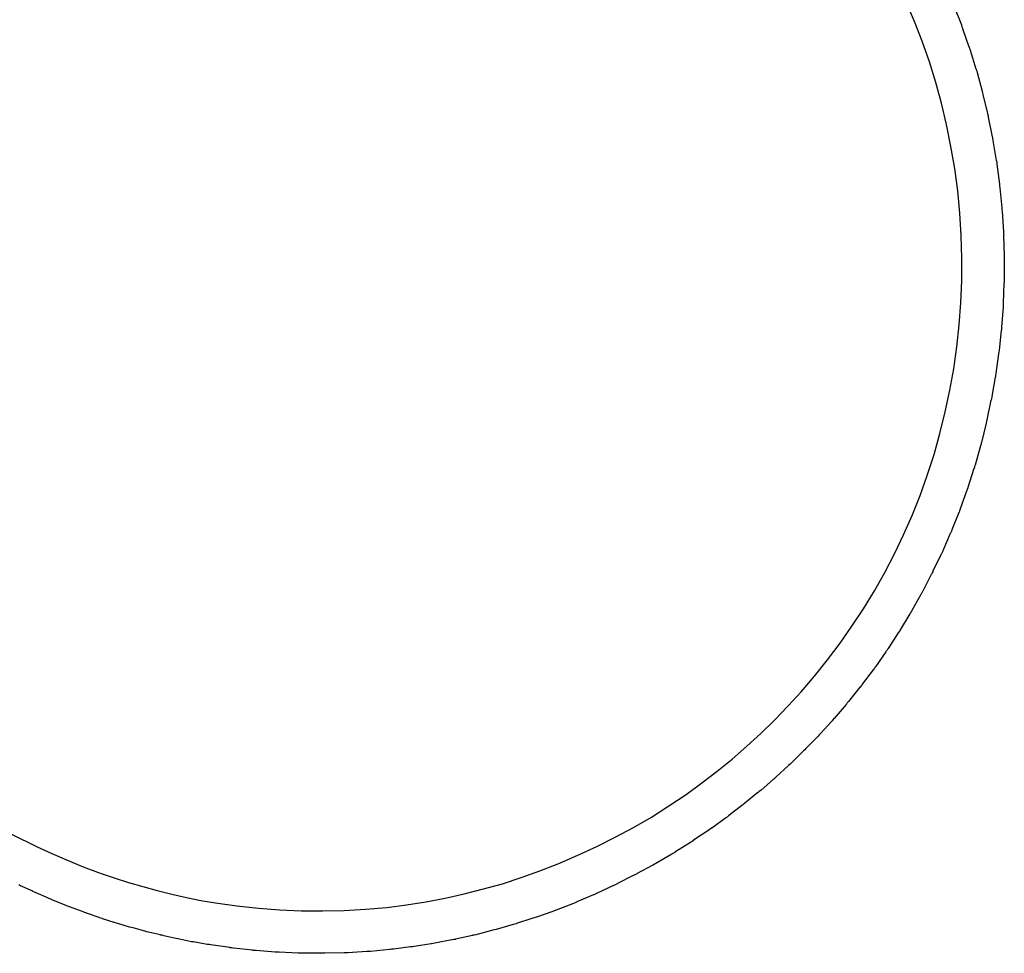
# Model space of a CAD drawing. Extents: x 81 to 161, y -172 to -32.
# Tile 55 of 94: x 151.91 to 156.57, y -130.97 to -126.56. Entities that reach past the tile are written whole.
import ezdxf

# ---------------------------------------------------------------- set-up
doc = ezdxf.new("R2010")
doc.units = 0
doc.header["$MEASUREMENT"] = 0
doc.layers.add('BLACK', color=7, linetype='CONTINUOUS')

msp = doc.modelspace()

# ---------------------------------------------------------------- linework, layer by layer
at = {"layer": 'BLACK', "linetype": 'CONTINUOUS'}
for p, q in [((156.142, -126.572), (156.103, -126.48)), ((156.331, -126.505), (156.363, -126.588)), ((156.178, -126.665), (156.142, -126.572)), ((156.363, -126.588), (156.364, -126.589)), ((156.364, -126.589), (156.366, -126.596)), ((156.366, -126.596), (156.369, -126.603)), ((156.369, -126.603), (156.369, -126.604)), ((156.369, -126.604), (156.399, -126.691)), ((156.212, -126.762), (156.178, -126.665)), ((156.399, -126.691), (156.4, -126.692)), ((156.4, -126.692), (156.402, -126.699)), ((156.402, -126.699), (156.404, -126.706)), ((156.404, -126.706), (156.405, -126.707)), ((156.405, -126.707), (156.432, -126.795)), ((156.243, -126.859), (156.212, -126.762)), ((156.432, -126.795), (156.433, -126.796)), ((156.433, -126.796), (156.435, -126.803)), ((156.435, -126.803), (156.437, -126.81)), ((156.437, -126.81), (156.437, -126.812)), ((156.437, -126.812), (156.461, -126.9)), ((156.27, -126.958), (156.243, -126.859)), ((156.461, -126.9), (156.462, -126.902)), ((156.462, -126.902), (156.463, -126.908)), ((156.463, -126.908), (156.465, -126.915)), ((156.465, -126.915), (156.465, -126.917)), ((156.465, -126.917), (156.487, -127.006)), ((156.293, -127.058), (156.27, -126.958)), ((156.487, -127.006), (156.487, -127.008)), ((156.487, -127.008), (156.489, -127.015)), ((156.489, -127.015), (156.49, -127.021)), ((156.49, -127.021), (156.49, -127.023)), ((156.49, -127.023), (156.509, -127.117)), ((156.314, -127.162), (156.293, -127.058)), ((156.509, -127.117), (156.51, -127.118)), ((156.51, -127.118), (156.511, -127.125)), ((156.511, -127.125), (156.512, -127.132)), ((156.332, -127.266), (156.314, -127.162)), ((156.512, -127.132), (156.512, -127.134)), ((156.512, -127.134), (156.528, -127.228)), ((156.528, -127.228), (156.529, -127.23)), ((156.529, -127.23), (156.53, -127.237)), ((156.53, -127.237), (156.531, -127.244)), ((156.531, -127.244), (156.531, -127.245)), ((156.531, -127.245), (156.543, -127.34)), ((156.346, -127.371), (156.332, -127.266)), ((156.543, -127.34), (156.544, -127.342)), ((156.544, -127.342), (156.544, -127.349)), ((156.544, -127.349), (156.545, -127.356)), ((156.545, -127.356), (156.545, -127.357)), ((156.545, -127.357), (156.554, -127.452)), ((156.356, -127.477), (156.346, -127.371)), ((156.362, -127.583), (156.356, -127.477)), ((156.554, -127.452), (156.555, -127.454)), ((156.555, -127.454), (156.555, -127.461)), ((156.555, -127.461), (156.556, -127.468)), ((156.556, -127.468), (156.556, -127.47)), ((156.556, -127.47), (156.562, -127.565)), ((156.365, -127.689), (156.362, -127.583)), ((156.562, -127.565), (156.562, -127.567)), ((156.562, -127.567), (156.562, -127.574)), ((156.562, -127.574), (156.563, -127.581)), ((156.563, -127.581), (156.562, -127.582)), ((156.562, -127.582), (156.565, -127.678)), ((156.565, -127.678), (156.565, -127.679)), ((156.565, -127.679), (156.565, -127.686)), ((156.365, -127.795), (156.365, -127.689)), ((156.565, -127.686), (156.566, -127.693)), ((156.566, -127.693), (156.565, -127.695)), ((156.565, -127.695), (156.565, -127.791)), ((156.36, -127.901), (156.365, -127.795)), ((156.564, -127.808), (156.561, -127.903)), ((156.565, -127.806), (156.564, -127.808)), ((156.565, -127.791), (156.565, -127.792)), ((156.565, -127.792), (156.565, -127.799)), ((156.565, -127.799), (156.565, -127.806)), ((156.353, -128.005), (156.36, -127.901)), ((156.561, -127.905), (156.56, -127.912)), ((156.56, -127.912), (156.56, -127.919)), ((156.561, -127.903), (156.561, -127.905)), ((156.56, -127.921), (156.553, -128.014)), ((156.56, -127.919), (156.56, -127.921)), ((156.342, -128.108), (156.353, -128.005)), ((156.551, -128.032), (156.541, -128.125)), ((156.552, -128.03), (156.551, -128.032)), ((156.553, -128.016), (156.552, -128.023)), ((156.552, -128.023), (156.552, -128.03)), ((156.553, -128.014), (156.553, -128.016)), ((156.327, -128.212), (156.342, -128.108)), ((156.539, -128.142), (156.526, -128.235)), ((156.54, -128.133), (156.539, -128.14)), ((156.539, -128.14), (156.539, -128.142)), ((156.541, -128.126), (156.54, -128.133)), ((156.541, -128.125), (156.541, -128.126)), ((156.309, -128.314), (156.327, -128.212)), ((156.526, -128.236), (156.525, -128.243)), ((156.526, -128.235), (156.526, -128.236)), ((156.523, -128.252), (156.507, -128.344)), ((156.524, -128.25), (156.523, -128.252)), ((156.525, -128.243), (156.524, -128.25)), ((156.287, -128.416), (156.309, -128.314)), ((156.503, -128.361), (156.484, -128.453)), ((156.504, -128.36), (156.503, -128.361)), ((156.505, -128.353), (156.504, -128.36)), ((156.507, -128.346), (156.505, -128.353)), ((156.507, -128.344), (156.507, -128.346)), ((156.262, -128.518), (156.287, -128.416)), ((156.48, -128.47), (156.458, -128.561)), ((156.481, -128.468), (156.48, -128.47)), ((156.482, -128.461), (156.481, -128.468)), ((156.484, -128.454), (156.482, -128.461)), ((156.484, -128.453), (156.484, -128.454)), ((156.234, -128.618), (156.262, -128.518)), ((156.457, -128.562), (156.456, -128.569)), ((156.458, -128.561), (156.457, -128.562)), ((156.453, -128.577), (156.428, -128.668)), ((156.454, -128.576), (156.453, -128.577)), ((156.456, -128.569), (156.454, -128.576)), ((156.202, -128.717), (156.234, -128.618)), ((156.422, -128.684), (156.394, -128.773)), ((156.423, -128.683), (156.422, -128.684)), ((156.425, -128.676), (156.423, -128.683)), ((156.427, -128.669), (156.425, -128.676)), ((156.428, -128.668), (156.427, -128.669)), ((156.168, -128.811), (156.202, -128.717)), ((156.388, -128.79), (156.358, -128.874)), ((156.389, -128.788), (156.388, -128.79)), ((156.391, -128.782), (156.389, -128.788)), ((156.393, -128.775), (156.391, -128.782)), ((156.394, -128.773), (156.393, -128.775)), ((156.13, -128.905), (156.168, -128.811)), ((156.351, -128.891), (156.318, -128.974)), ((156.352, -128.889), (156.351, -128.891)), ((156.355, -128.883), (156.352, -128.889)), ((156.357, -128.876), (156.355, -128.883)), ((156.358, -128.874), (156.357, -128.876)), ((156.09, -128.997), (156.13, -128.905)), ((156.315, -128.982), (156.312, -128.989)), ((156.318, -128.976), (156.315, -128.982)), ((156.318, -128.974), (156.318, -128.976)), ((156.047, -129.087), (156.09, -128.997)), ((156.311, -128.99), (156.275, -129.072)), ((156.312, -128.989), (156.311, -128.99)), ((156.275, -129.074), (156.272, -129.08)), ((156.275, -129.072), (156.275, -129.074)), ((156.001, -129.175), (156.047, -129.087)), ((156.268, -129.088), (156.229, -129.169)), ((156.269, -129.087), (156.268, -129.088)), ((156.272, -129.08), (156.269, -129.087)), ((156.229, -129.171), (156.225, -129.177)), ((156.229, -129.169), (156.229, -129.171)), ((155.952, -129.262), (156.001, -129.175)), ((156.221, -129.185), (156.181, -129.263)), ((156.222, -129.183), (156.221, -129.185)), ((156.225, -129.177), (156.222, -129.183)), ((155.901, -129.346), (155.952, -129.262)), ((156.18, -129.264), (156.177, -129.271)), ((156.181, -129.263), (156.18, -129.264)), ((156.172, -129.278), (156.129, -129.355)), ((156.173, -129.277), (156.172, -129.278)), ((156.177, -129.271), (156.173, -129.277)), ((155.846, -129.429), (155.901, -129.346)), ((156.128, -129.357), (156.125, -129.363)), ((156.129, -129.355), (156.128, -129.357)), ((156.12, -129.37), (156.074, -129.446)), ((156.121, -129.369), (156.12, -129.37)), ((156.125, -129.363), (156.121, -129.369)), ((155.79, -129.509), (155.846, -129.429)), ((156.074, -129.447), (156.07, -129.453)), ((156.074, -129.446), (156.074, -129.447)), ((156.065, -129.46), (156.017, -129.534)), ((156.066, -129.459), (156.065, -129.46)), ((156.07, -129.453), (156.066, -129.459)), ((155.731, -129.588), (155.79, -129.509)), ((156.012, -129.542), (156.008, -129.547)), ((156.016, -129.536), (156.012, -129.542)), ((156.017, -129.534), (156.016, -129.536)), ((155.67, -129.664), (155.731, -129.588)), ((156.007, -129.549), (155.957, -129.62)), ((156.008, -129.547), (156.007, -129.549)), ((155.947, -129.634), (155.895, -129.703)), ((155.948, -129.633), (155.947, -129.634)), ((155.952, -129.627), (155.948, -129.633)), ((155.956, -129.621), (155.952, -129.627)), ((155.957, -129.62), (155.956, -129.621)), ((155.607, -129.738), (155.67, -129.664)), ((155.884, -129.717), (155.83, -129.785)), ((155.885, -129.716), (155.884, -129.717)), ((155.889, -129.71), (155.885, -129.716)), ((155.894, -129.705), (155.889, -129.71)), ((155.895, -129.703), (155.894, -129.705)), ((155.545, -129.805), (155.607, -129.738)), ((155.482, -129.871), (155.545, -129.805)), ((155.819, -129.798), (155.762, -129.864)), ((155.82, -129.797), (155.819, -129.798)), ((155.824, -129.791), (155.82, -129.797)), ((155.829, -129.786), (155.824, -129.791)), ((155.83, -129.785), (155.829, -129.786)), ((155.761, -129.865), (155.756, -129.871)), ((155.762, -129.864), (155.761, -129.865)), ((155.416, -129.935), (155.482, -129.871)), ((155.751, -129.877), (155.697, -129.936)), ((155.752, -129.876), (155.751, -129.877)), ((155.756, -129.871), (155.752, -129.876)), ((155.349, -129.996), (155.416, -129.935)), ((155.685, -129.949), (155.629, -130.006)), ((155.686, -129.948), (155.685, -129.949)), ((155.691, -129.942), (155.686, -129.948)), ((155.696, -129.937), (155.691, -129.942)), ((155.697, -129.936), (155.696, -129.937)), ((155.28, -130.056), (155.349, -129.996)), ((155.628, -130.007), (155.623, -130.012)), ((155.629, -130.006), (155.628, -130.007)), ((155.617, -130.018), (155.56, -130.074)), ((155.618, -130.018), (155.617, -130.018)), ((155.623, -130.012), (155.618, -130.018)), ((155.209, -130.114), (155.28, -130.056)), ((155.547, -130.086), (155.488, -130.14)), ((155.548, -130.085), (155.547, -130.086)), ((155.554, -130.08), (155.548, -130.085)), ((155.559, -130.075), (155.554, -130.08)), ((155.56, -130.074), (155.559, -130.075)), ((155.137, -130.169), (155.209, -130.114)), ((155.482, -130.146), (155.477, -130.151)), ((155.488, -130.141), (155.482, -130.146)), ((155.488, -130.14), (155.488, -130.141)), ((155.063, -130.223), (155.137, -130.169)), ((155.475, -130.152), (155.415, -130.204)), ((155.477, -130.151), (155.475, -130.152)), ((154.981, -130.277), (155.063, -130.223)), ((155.402, -130.215), (155.34, -130.265)), ((155.403, -130.214), (155.402, -130.215)), ((155.408, -130.209), (155.403, -130.214)), ((155.414, -130.205), (155.408, -130.209)), ((155.415, -130.204), (155.414, -130.205)), ((154.899, -130.33), (154.981, -130.277)), ((155.326, -130.276), (155.263, -130.325)), ((155.327, -130.275), (155.326, -130.276)), ((155.333, -130.271), (155.327, -130.275)), ((155.339, -130.266), (155.333, -130.271)), ((155.34, -130.265), (155.339, -130.266)), ((154.814, -130.379), (154.899, -130.33)), ((155.249, -130.335), (155.184, -130.382)), ((155.25, -130.334), (155.249, -130.335)), ((155.256, -130.33), (155.25, -130.334)), ((155.262, -130.326), (155.256, -130.33)), ((155.263, -130.325), (155.262, -130.326)), ((154.728, -130.426), (154.814, -130.379)), ((151.872, -130.41), (151.997, -130.471)), ((154.641, -130.47), (154.728, -130.426)), ((155.17, -130.392), (155.098, -130.44)), ((155.171, -130.391), (155.17, -130.392)), ((155.177, -130.387), (155.171, -130.391)), ((155.183, -130.383), (155.177, -130.387)), ((155.184, -130.382), (155.183, -130.383)), ((151.997, -130.471), (152.066, -130.503)), ((154.552, -130.511), (154.641, -130.47)), ((155.083, -130.45), (155.01, -130.496)), ((155.085, -130.449), (155.083, -130.45)), ((155.091, -130.445), (155.085, -130.449)), ((155.097, -130.441), (155.091, -130.445)), ((155.098, -130.44), (155.097, -130.441)), ((152.066, -130.503), (152.135, -130.533)), ((154.462, -130.55), (154.552, -130.511)), ((154.995, -130.505), (154.92, -130.549)), ((154.997, -130.504), (154.995, -130.505)), ((155.003, -130.501), (154.997, -130.504)), ((155.009, -130.497), (155.003, -130.501)), ((155.01, -130.496), (155.009, -130.497)), ((152.135, -130.533), (152.214, -130.565)), ((152.214, -130.565), (152.294, -130.595)), ((154.371, -130.585), (154.462, -130.55)), ((154.905, -130.557), (154.829, -130.599)), ((154.907, -130.557), (154.905, -130.557)), ((154.913, -130.553), (154.907, -130.557)), ((154.919, -130.55), (154.913, -130.553)), ((154.92, -130.549), (154.919, -130.55)), ((152.294, -130.595), (152.361, -130.618)), ((154.283, -130.616), (154.371, -130.585)), ((154.813, -130.607), (154.736, -130.646)), ((154.815, -130.607), (154.813, -130.607)), ((154.821, -130.603), (154.815, -130.607)), ((154.828, -130.6), (154.821, -130.603)), ((154.829, -130.599), (154.828, -130.6)), ((151.918, -130.655), (151.911, -130.651)), ((151.919, -130.655), (151.918, -130.655)), ((151.976, -130.681), (151.919, -130.655)), ((152.361, -130.618), (152.428, -130.64)), ((152.428, -130.64), (152.496, -130.659)), ((152.496, -130.659), (152.564, -130.678)), ((154.106, -130.67), (154.195, -130.645)), ((154.195, -130.645), (154.283, -130.616)), ((154.72, -130.654), (154.642, -130.69)), ((154.722, -130.653), (154.72, -130.654)), ((154.728, -130.65), (154.722, -130.653)), ((154.735, -130.647), (154.728, -130.65)), ((154.736, -130.646), (154.735, -130.647)), ((151.977, -130.682), (151.976, -130.681)), ((151.984, -130.685), (151.977, -130.682)), ((151.991, -130.688), (151.984, -130.685)), ((151.992, -130.689), (151.991, -130.688)), ((152.05, -130.714), (151.992, -130.689)), ((152.564, -130.678), (152.633, -130.695)), ((152.633, -130.695), (152.702, -130.71)), ((153.925, -130.713), (154.015, -130.693)), ((154.015, -130.693), (154.106, -130.67)), ((154.626, -130.697), (154.546, -130.731)), ((154.627, -130.697), (154.626, -130.697)), ((154.634, -130.694), (154.627, -130.697)), ((154.64, -130.691), (154.634, -130.694)), ((154.642, -130.69), (154.64, -130.691)), ((152.051, -130.715), (152.05, -130.714)), ((152.058, -130.717), (152.051, -130.715)), ((152.064, -130.72), (152.058, -130.717)), ((152.066, -130.721), (152.064, -130.72)), ((152.134, -130.748), (152.066, -130.721)), ((152.135, -130.749), (152.134, -130.748)), ((152.142, -130.752), (152.135, -130.749)), ((152.149, -130.754), (152.142, -130.752)), ((152.702, -130.71), (152.771, -130.724)), ((152.771, -130.724), (152.84, -130.736)), ((152.84, -130.736), (152.941, -130.75)), ((152.941, -130.75), (153.042, -130.761)), ((153.649, -130.757), (153.742, -130.745)), ((153.742, -130.745), (153.833, -130.731)), ((153.833, -130.731), (153.925, -130.713)), ((154.53, -130.738), (154.449, -130.77)), ((154.531, -130.738), (154.53, -130.738)), ((154.538, -130.735), (154.531, -130.738)), ((154.545, -130.732), (154.538, -130.735)), ((154.546, -130.731), (154.545, -130.732)), ((152.15, -130.755), (152.149, -130.754)), ((152.219, -130.78), (152.15, -130.755)), ((152.22, -130.781), (152.219, -130.78)), ((152.227, -130.783), (152.22, -130.781)), ((152.234, -130.786), (152.227, -130.783)), ((152.235, -130.786), (152.234, -130.786)), ((152.29, -130.805), (152.235, -130.786)), ((153.042, -130.761), (153.143, -130.769)), ((153.143, -130.769), (153.244, -130.773)), ((153.244, -130.773), (153.346, -130.774)), ((153.346, -130.774), (153.447, -130.772)), ((153.447, -130.772), (153.548, -130.766)), ((153.548, -130.766), (153.649, -130.757)), ((154.433, -130.776), (154.356, -130.803)), ((154.434, -130.775), (154.433, -130.776)), ((154.441, -130.773), (154.434, -130.775)), ((154.448, -130.77), (154.441, -130.773)), ((154.449, -130.77), (154.448, -130.77)), ((152.291, -130.806), (152.29, -130.805)), ((152.298, -130.808), (152.291, -130.806)), ((152.305, -130.81), (152.298, -130.808)), ((152.306, -130.811), (152.305, -130.81)), ((152.361, -130.828), (152.306, -130.811)), ((152.362, -130.829), (152.361, -130.828)), ((152.37, -130.831), (152.362, -130.829)), ((152.377, -130.833), (152.37, -130.831)), ((152.378, -130.833), (152.377, -130.833)), ((152.433, -130.85), (152.378, -130.833)), ((154.245, -130.838), (154.166, -130.861)), ((154.246, -130.838), (154.245, -130.838)), ((154.253, -130.836), (154.246, -130.838)), ((154.26, -130.834), (154.253, -130.836)), ((154.261, -130.833), (154.26, -130.834)), ((154.339, -130.808), (154.261, -130.833)), ((154.341, -130.808), (154.339, -130.808)), ((154.347, -130.806), (154.341, -130.808)), ((154.354, -130.804), (154.347, -130.806)), ((154.356, -130.803), (154.354, -130.804)), ((152.434, -130.85), (152.433, -130.85)), ((152.442, -130.852), (152.434, -130.85)), ((152.449, -130.854), (152.442, -130.852)), ((152.45, -130.854), (152.449, -130.854)), ((152.506, -130.869), (152.45, -130.854)), ((152.507, -130.87), (152.506, -130.869)), ((152.514, -130.872), (152.507, -130.87)), ((152.522, -130.874), (152.514, -130.872)), ((152.523, -130.874), (152.522, -130.874)), ((152.579, -130.887), (152.523, -130.874)), ((152.58, -130.888), (152.579, -130.887)), ((152.587, -130.889), (152.58, -130.888)), ((152.595, -130.891), (152.587, -130.889)), ((152.596, -130.891), (152.595, -130.891)), ((152.652, -130.904), (152.596, -130.891)), ((154.053, -130.89), (153.973, -130.907)), ((154.055, -130.889), (154.053, -130.89)), ((154.062, -130.888), (154.055, -130.889)), ((154.069, -130.886), (154.062, -130.888)), ((154.07, -130.886), (154.069, -130.886)), ((154.149, -130.865), (154.07, -130.886)), ((154.151, -130.865), (154.149, -130.865)), ((154.158, -130.863), (154.151, -130.865)), ((154.165, -130.862), (154.158, -130.863)), ((154.166, -130.861), (154.165, -130.862)), ((152.653, -130.904), (152.652, -130.904)), ((152.661, -130.906), (152.653, -130.904)), ((152.668, -130.907), (152.661, -130.906)), ((152.669, -130.907), (152.668, -130.907)), ((152.726, -130.919), (152.669, -130.907)), ((152.727, -130.919), (152.726, -130.919)), ((152.734, -130.92), (152.727, -130.919)), ((152.742, -130.922), (152.734, -130.92)), ((152.743, -130.922), (152.742, -130.922)), ((152.8, -130.932), (152.743, -130.922)), ((152.802, -130.932), (152.8, -130.932)), ((152.809, -130.933), (152.802, -130.932)), ((152.816, -130.934), (152.809, -130.933)), ((152.817, -130.934), (152.816, -130.934)), ((152.907, -130.947), (152.817, -130.934)), ((153.859, -130.929), (153.778, -130.942)), ((153.86, -130.929), (153.859, -130.929)), ((153.868, -130.928), (153.86, -130.929)), ((153.875, -130.926), (153.868, -130.928)), ((153.876, -130.926), (153.875, -130.926)), ((153.956, -130.911), (153.876, -130.926)), ((153.958, -130.911), (153.956, -130.911)), ((153.965, -130.909), (153.958, -130.911)), ((153.972, -130.908), (153.965, -130.909)), ((153.973, -130.907), (153.972, -130.908)), ((152.909, -130.948), (152.907, -130.947)), ((152.916, -130.948), (152.909, -130.948)), ((152.923, -130.949), (152.916, -130.948)), ((152.924, -130.949), (152.923, -130.949)), ((153.014, -130.959), (152.924, -130.949)), ((153.016, -130.96), (153.014, -130.959)), ((153.023, -130.96), (153.016, -130.96)), ((153.03, -130.961), (153.023, -130.96)), ((153.032, -130.961), (153.03, -130.961)), ((153.122, -130.968), (153.032, -130.961)), ((153.124, -130.968), (153.122, -130.968)), ((153.131, -130.969), (153.124, -130.968)), ((153.138, -130.969), (153.131, -130.969)), ((153.14, -130.969), (153.138, -130.969)), ((153.23, -130.973), (153.14, -130.969)), ((153.232, -130.973), (153.23, -130.973)), ((153.239, -130.973), (153.232, -130.973)), ((153.246, -130.974), (153.239, -130.973)), ((153.248, -130.973), (153.246, -130.974)), ((153.339, -130.974), (153.248, -130.973)), ((153.34, -130.974), (153.339, -130.974)), ((153.347, -130.974), (153.34, -130.974)), ((153.354, -130.974), (153.347, -130.974)), ((153.356, -130.974), (153.354, -130.974)), ((153.447, -130.972), (153.356, -130.974)), ((153.448, -130.972), (153.447, -130.972)), ((153.455, -130.972), (153.448, -130.972)), ((153.462, -130.971), (153.455, -130.972)), ((153.464, -130.971), (153.462, -130.971)), ((153.555, -130.966), (153.464, -130.971)), ((153.556, -130.966), (153.555, -130.966)), ((153.563, -130.965), (153.556, -130.966)), ((153.57, -130.965), (153.563, -130.965)), ((153.572, -130.965), (153.57, -130.965)), ((153.662, -130.956), (153.572, -130.965)), ((153.664, -130.956), (153.662, -130.956)), ((153.671, -130.955), (153.664, -130.956)), ((153.678, -130.955), (153.671, -130.955)), ((153.68, -130.954), (153.678, -130.955)), ((153.761, -130.944), (153.68, -130.954)), ((153.762, -130.944), (153.761, -130.944)), ((153.77, -130.943), (153.762, -130.944)), ((153.777, -130.942), (153.77, -130.943)), ((153.778, -130.942), (153.777, -130.942))]:
    msp.add_line(p, q, dxfattribs=at)

doc.saveas('drawing.dxf')
